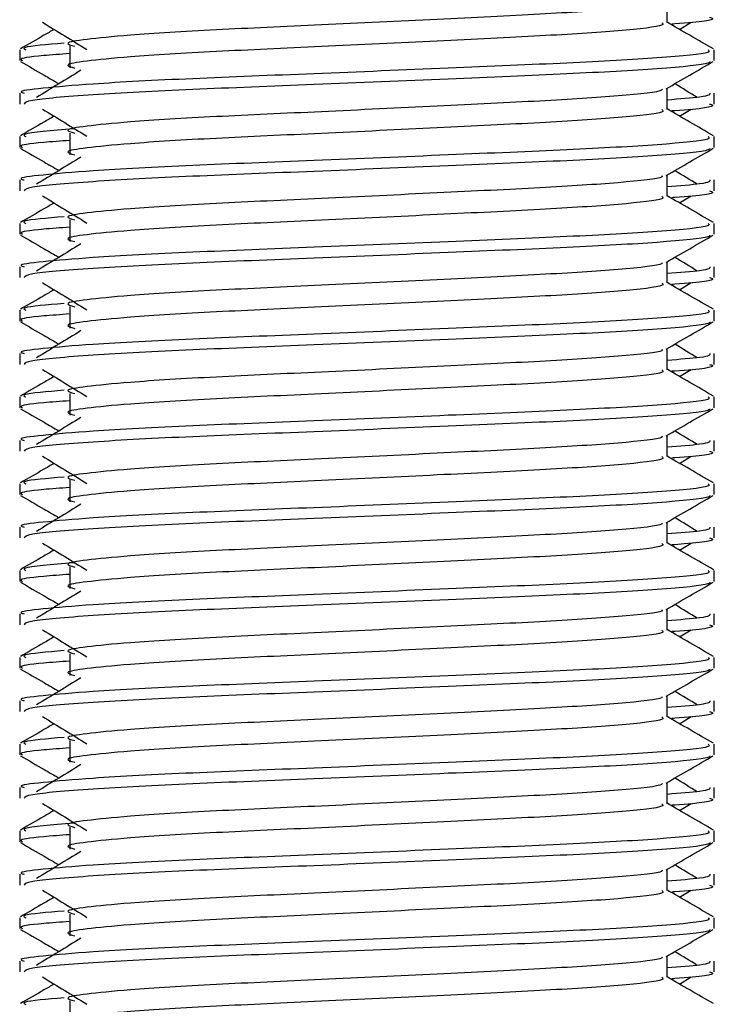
# Model space of a CAD drawing. Header units: millimetres. Extents: x 0 to 420, y 0 to 297.
# Tile 65 of 80: x 325.4 to 326.41, y 197.16 to 198.58. Entities that reach past the tile are written whole.
import ezdxf

# ---------------------------------------------------------------- set-up
doc = ezdxf.new("R2010")
doc.units = ezdxf.units.MM

msp = doc.modelspace()

# ---------------------------------------------------------------- linework, layer by layer
at = {"color": 7, "linetype": 'Continuous', "lineweight": 25}
for p, q in [((326.33843, 198.57995), (326.33843, 198.61058)), ((326.35656, 198.57011), (326.37337, 198.58041)), ((325.4736, 198.54574), (325.4736, 198.51432)), ((325.40125, 198.54054), (325.40125, 198.52487)), ((326.40644, 198.52487), (326.40644, 198.54054)), ((325.40125, 198.47773), (325.40125, 198.46207)), ((326.33843, 198.4543), (326.33843, 198.48493)), ((326.40644, 198.46207), (326.40644, 198.47773)), ((326.35656, 198.44446), (326.37337, 198.45476)), ((325.40125, 198.41489), (325.40125, 198.39922)), ((325.4736, 198.42009), (325.4736, 198.38867)), ((326.40644, 198.39922), (326.40644, 198.41489)), ((326.33843, 198.32865), (326.33843, 198.35928)), ((325.40125, 198.35208), (325.40125, 198.33642)), ((326.40644, 198.33642), (326.40644, 198.35208)), ((326.35656, 198.31881), (326.37337, 198.32911)), ((325.40125, 198.28924), (325.40125, 198.27358)), ((325.4736, 198.29444), (325.4736, 198.26303)), ((326.40644, 198.27358), (326.40644, 198.28924)), ((326.33843, 198.203), (326.33843, 198.23363)), ((325.40125, 198.22644), (325.40125, 198.21077)), ((326.40644, 198.21077), (326.40644, 198.22644)), ((326.35656, 198.19316), (326.37337, 198.20346)), ((325.40125, 198.16359), (325.40125, 198.14793)), ((325.4736, 198.16879), (325.4736, 198.13738)), ((326.40644, 198.14793), (326.40644, 198.16359)), ((326.33843, 198.07735), (326.33843, 198.10799)), ((325.40125, 198.10079), (325.40125, 198.08513)), ((326.40644, 198.08513), (326.40644, 198.10079)), ((326.35656, 198.06752), (326.37337, 198.07782)), ((325.40125, 198.03795), (325.40125, 198.02228)), ((325.4736, 198.04314), (325.4736, 198.01173)), ((326.40644, 198.02228), (326.40644, 198.03795)), ((325.40125, 197.97514), (325.40125, 197.95948)), ((326.33843, 197.9517), (326.33843, 197.98234)), ((326.40644, 197.95948), (326.40644, 197.97514)), ((326.35656, 197.94187), (326.37337, 197.95217)), ((325.4736, 197.91749), (325.4736, 197.88608)), ((325.40125, 197.9123), (325.40125, 197.89663)), ((326.40644, 197.89663), (326.40644, 197.9123)), ((325.40125, 197.84949), (325.40125, 197.83383)), ((326.33843, 197.82606), (326.33843, 197.85669)), ((326.40644, 197.83383), (326.40644, 197.84949)), ((326.35656, 197.81622), (326.37337, 197.82652)), ((325.4736, 197.79185), (325.4736, 197.76043)), ((325.40125, 197.78665), (325.40125, 197.77098)), ((326.40644, 197.77098), (326.40644, 197.78665)), ((326.33843, 197.70041), (326.33843, 197.73104)), ((325.40125, 197.72384), (325.40125, 197.70818)), ((326.40644, 197.70818), (326.40644, 197.72384)), ((326.35656, 197.69057), (326.37337, 197.70087)), ((325.40125, 197.661), (325.40125, 197.64533)), ((325.4736, 197.6662), (325.4736, 197.63478)), ((326.40644, 197.64533), (326.40644, 197.661)), ((326.33843, 197.57476), (326.33843, 197.60539)), ((325.40125, 197.59819), (325.40125, 197.58253)), ((326.40644, 197.58253), (326.40644, 197.59819)), ((326.35656, 197.56492), (326.37337, 197.57522)), ((325.40125, 197.53535), (325.40125, 197.51968)), ((325.4736, 197.54055), (325.4736, 197.50914)), ((326.40644, 197.51968), (326.40644, 197.53535)), ((326.33843, 197.44911), (326.33843, 197.47974)), ((325.40125, 197.47255), (325.40125, 197.45688)), ((326.40644, 197.45688), (326.40644, 197.47255)), ((326.35656, 197.43927), (326.37337, 197.44957)), ((325.40125, 197.4097), (325.40125, 197.39404)), ((325.4736, 197.4149), (325.4736, 197.38349)), ((326.40644, 197.39404), (326.40644, 197.4097)), ((325.40125, 197.3469), (325.40125, 197.33124)), ((326.33843, 197.32346), (326.33843, 197.3541)), ((326.40644, 197.33124), (326.40644, 197.3469)), ((326.35656, 197.31363), (326.37337, 197.32393)), ((325.4736, 197.28925), (325.4736, 197.25784)), ((325.40125, 197.28406), (325.40125, 197.26839)), ((326.40644, 197.26839), (326.40644, 197.28406)), ((325.40125, 197.22125), (325.40125, 197.20559)), ((326.33843, 197.19781), (326.33843, 197.22845)), ((326.40644, 197.20559), (326.40644, 197.22125)), ((326.35656, 197.18798), (326.37337, 197.19828)), ((325.4736, 197.1636), (325.4736, 197.13219))]:
    msp.add_line(p, q, dxfattribs=at)
for points, knots in [([(326.33072, 198.6097), (326.33124, 198.60899), (326.33355, 198.60583), (326.27438, 198.59936), (326.16078, 198.59205), (326.00631, 198.58473), (325.83859, 198.57644), (325.67975, 198.56949), (325.56236, 198.56235), (325.49472, 198.55553), (325.46313, 198.55052), (325.47544, 198.54713), (325.48093, 198.54562)], [0, 0, 0, 0, 0.0351066, 0.1561349, 0.2739528, 0.3916527, 0.5126988, 0.6290926, 0.7484115, 0.8401345, 0.9287498, 1, 1, 1, 1]), ([(326.39992, 198.58772), (326.40175, 198.58713), (326.41109, 198.58413), (326.38841, 198.5805), (326.3467, 198.5778), (326.34527, 198.57771)], [0, 0, 0, 0, 0.1902956, 0.9720933, 1, 1, 1, 1]), ([(325.43433, 198.58041), (325.44504, 198.57385), (325.46646, 198.56073), (325.48783, 198.54761), (325.49852, 198.54106)], [0, 0, 0, 0, 0.5000113, 1, 1, 1, 1]), ([(326.33091, 198.57985), (326.33229, 198.57863), (326.33642, 198.57498), (326.27525, 198.56796), (326.16055, 198.56063), (326.00638, 198.55332), (325.83857, 198.54502), (325.67976, 198.53807), (325.56236, 198.53094), (325.49472, 198.52412), (325.46314, 198.51911), (325.47544, 198.51572), (325.48092, 198.51421)], [0, 0, 0, 0, 0.059132, 0.1771634, 0.2920638, 0.4068492, 0.5248979, 0.6384095, 0.7547738, 0.8442256, 0.9306466, 1, 1, 1, 1]), ([(326.40549, 198.54179), (326.39413, 198.54837), (326.37177, 198.5613), (326.34942, 198.57424), (326.33843, 198.5806)], [0, 0, 0, 0, 0.5083681, 1, 1, 1, 1]), ([(325.45114, 198.57011), (325.44619, 198.56725), (325.42988, 198.5578), (325.41357, 198.54837), (325.4022, 198.54179)], [0, 0, 0, 0, 0.3033381, 1, 1, 1, 1]), ([(325.46541, 198.55023), (325.4408, 198.54812), (325.40172, 198.54477), (325.40773, 198.54168), (325.40995, 198.54054)], [0, 0, 0, 0, 0.6298517, 1, 1, 1, 1]), ([(326.39774, 198.54054), (326.3993, 198.53934), (326.40402, 198.5357), (326.33335, 198.5287), (326.20072, 198.52137), (326.02243, 198.51405), (325.82831, 198.50576), (325.64483, 198.49881), (325.50843, 198.49168), (325.43204, 198.48485), (325.39712, 198.48074), (325.40557, 198.4783), (325.40754, 198.47773)], [0, 0, 0, 0, 0.0610772, 0.18451233, 0.30467677, 0.42472105, 0.54817425, 0.66688778, 0.78858149, 0.88212869, 0.97250981, 1, 1, 1, 1]), ([(325.4736, 198.53503), (325.46023, 198.53405), (325.41917, 198.53104), (325.39957, 198.52786), (325.40433, 198.52543), (325.40543, 198.52487)], [0, 0, 0, 0, 0.2705432, 0.831179, 1, 1, 1, 1]), ([(325.40245, 198.52361), (325.41381, 198.51703), (325.43235, 198.50631), (325.45088, 198.49558), (325.45805, 198.49142)], [0, 0, 0, 0, 0.6131696, 1, 1, 1, 1]), ([(326.40043, 198.52352), (326.40005, 198.52274), (326.39844, 198.5195), (326.33351, 198.51299), (326.20069, 198.50566), (326.0224, 198.49835), (325.8285, 198.49005), (325.64415, 198.48311), (325.49908, 198.47533), (325.41165, 198.46792), (325.40891, 198.46379), (325.40777, 198.46207)], [0, 0, 0, 0, 0.03991172, 0.16615754, 0.28905819, 0.41183595, 0.53810024, 0.65951695, 0.7839817, 0.90969264, 1, 1, 1, 1]), ([(326.33707, 198.48414), (326.34843, 198.49072), (326.37115, 198.50388), (326.39388, 198.51703), (326.40525, 198.52361)], [0, 0, 0, 0, 0.4999356, 1, 1, 1, 1]), ([(325.48983, 198.5109), (325.47912, 198.50434), (325.45771, 198.49122), (325.43633, 198.47811), (325.42565, 198.47155)], [0, 0, 0, 0, 0.49999, 1, 1, 1, 1]), ([(326.38205, 198.47155), (326.37136, 198.47811), (326.36057, 198.48473), (326.34976, 198.49136), (326.34965, 198.49142)], [0, 0, 0, 0, 0.9898318, 1, 1, 1, 1]), ([(326.33072, 198.48405), (326.33124, 198.48334), (326.33355, 198.48018), (326.27438, 198.47371), (326.16078, 198.4664), (326.00631, 198.45908), (325.83859, 198.45079), (325.67975, 198.44384), (325.56236, 198.43671), (325.49472, 198.42989), (325.46313, 198.42487), (325.47544, 198.42148), (325.48093, 198.41997)], [0, 0, 0, 0, 0.0351066, 0.1561349, 0.2739528, 0.3916527, 0.5126988, 0.6290926, 0.7484115, 0.8401345, 0.9287498, 1, 1, 1, 1]), ([(326.40016, 198.47773), (326.40044, 198.47586), (326.40092, 198.47268), (326.35658, 198.46923), (326.33843, 198.46782)], [0, 0, 0, 0, 0.5906829, 1, 1, 1, 1]), ([(326.39992, 198.46207), (326.40175, 198.46148), (326.41109, 198.45848), (326.38841, 198.45485), (326.3467, 198.45215), (326.34527, 198.45206)], [0, 0, 0, 0, 0.1902956, 0.9720933, 1, 1, 1, 1]), ([(325.45114, 198.44446), (325.44619, 198.4416), (325.42988, 198.43216), (325.41357, 198.42272), (325.4022, 198.41614)], [0, 0, 0, 0, 0.3033381, 1, 1, 1, 1]), ([(325.43433, 198.45476), (325.44504, 198.4482), (325.46646, 198.43508), (325.48783, 198.42197), (325.49852, 198.41541)], [0, 0, 0, 0, 0.5000113, 1, 1, 1, 1]), ([(326.33091, 198.4542), (326.33229, 198.45298), (326.33642, 198.44933), (326.27525, 198.44231), (326.16055, 198.43498), (326.00638, 198.42767), (325.83857, 198.41938), (325.67976, 198.41243), (325.56236, 198.40529), (325.49472, 198.39847), (325.46314, 198.39346), (325.47544, 198.39007), (325.48092, 198.38857)], [0, 0, 0, 0, 0.05913196, 0.17716337, 0.29206379, 0.4068492, 0.5248979, 0.63840949, 0.75477382, 0.84422556, 0.93064656, 1, 1, 1, 1]), ([(326.40549, 198.41614), (326.39413, 198.42272), (326.37177, 198.43565), (326.34942, 198.44859), (326.33843, 198.45495)], [0, 0, 0, 0, 0.5083681, 1, 1, 1, 1]), ([(326.39774, 198.41489), (326.3993, 198.41369), (326.40402, 198.41005), (326.33335, 198.40305), (326.20072, 198.39572), (326.02243, 198.38841), (325.82831, 198.38011), (325.64483, 198.37316), (325.50843, 198.36603), (325.43204, 198.3592), (325.39712, 198.35509), (325.40557, 198.35265), (325.40754, 198.35208)], [0, 0, 0, 0, 0.0610772, 0.1845123, 0.3046768, 0.4247211, 0.5481742, 0.6668878, 0.7885815, 0.8821287, 0.9725098, 1, 1, 1, 1]), ([(325.47901, 198.4261), (325.44784, 198.42347), (325.40193, 198.4196), (325.408, 198.41604), (325.40995, 198.41489)], [0, 0, 0, 0, 0.6789949, 1, 1, 1, 1]), ([(325.4736, 198.40938), (325.46023, 198.4084), (325.41917, 198.40539), (325.39957, 198.40221), (325.40433, 198.39978), (325.40543, 198.39922)], [0, 0, 0, 0, 0.2705432, 0.831179, 1, 1, 1, 1]), ([(325.40245, 198.39796), (325.41381, 198.39138), (325.43235, 198.38066), (325.45088, 198.36993), (325.45805, 198.36578)], [0, 0, 0, 0, 0.6131696, 1, 1, 1, 1]), ([(326.40043, 198.39787), (326.40005, 198.39709), (326.39844, 198.39385), (326.33351, 198.38734), (326.20069, 198.38001), (326.0224, 198.3727), (325.8285, 198.3644), (325.64415, 198.35746), (325.49908, 198.34968), (325.41165, 198.34227), (325.40891, 198.33815), (325.40777, 198.33642)], [0, 0, 0, 0, 0.0399117, 0.1661575, 0.2890582, 0.4118359, 0.5381002, 0.6595169, 0.7839817, 0.9096926, 1, 1, 1, 1]), ([(326.33707, 198.3585), (326.34843, 198.36507), (326.37115, 198.37823), (326.39388, 198.39138), (326.40525, 198.39796)], [0, 0, 0, 0, 0.4999356, 1, 1, 1, 1]), ([(325.48983, 198.38525), (325.47912, 198.37869), (325.45771, 198.36557), (325.43633, 198.35246), (325.42565, 198.3459)], [0, 0, 0, 0, 0.49999, 1, 1, 1, 1]), ([(326.33072, 198.3584), (326.33124, 198.35769), (326.33355, 198.35453), (326.27438, 198.34807), (326.16078, 198.34075), (326.00631, 198.33343), (325.83859, 198.32514), (325.67975, 198.31819), (325.56236, 198.31106), (325.49472, 198.30424), (325.46313, 198.29922), (325.47544, 198.29583), (325.48093, 198.29432)], [0, 0, 0, 0, 0.0351066, 0.1561349, 0.2739528, 0.3916527, 0.5126988, 0.6290926, 0.7484115, 0.8401345, 0.9287498, 1, 1, 1, 1]), ([(326.38205, 198.3459), (326.37136, 198.35246), (326.36057, 198.35908), (326.34976, 198.36571), (326.34965, 198.36578)], [0, 0, 0, 0, 0.9898318, 1, 1, 1, 1]), ([(326.40016, 198.35208), (326.40044, 198.35021), (326.40092, 198.34704), (326.35658, 198.34358), (326.33843, 198.34217)], [0, 0, 0, 0, 0.5906829, 1, 1, 1, 1]), ([(325.43433, 198.32911), (325.44504, 198.32255), (325.46646, 198.30944), (325.48783, 198.29632), (325.49852, 198.28976)], [0, 0, 0, 0, 0.5000113, 1, 1, 1, 1]), ([(326.40549, 198.2905), (326.39413, 198.29707), (326.37177, 198.31), (326.34942, 198.32294), (326.33843, 198.3293)], [0, 0, 0, 0, 0.5083681, 1, 1, 1, 1]), ([(326.39992, 198.33642), (326.40175, 198.33583), (326.41109, 198.33283), (326.38841, 198.3292), (326.3467, 198.32651), (326.34527, 198.32641)], [0, 0, 0, 0, 0.1902956, 0.9720933, 1, 1, 1, 1]), ([(325.45114, 198.31881), (325.44619, 198.31595), (325.42988, 198.30651), (325.41357, 198.29707), (325.4022, 198.2905)], [0, 0, 0, 0, 0.30333814, 1, 1, 1, 1]), ([(326.33091, 198.32855), (326.33229, 198.32734), (326.33642, 198.32368), (326.27525, 198.31667), (326.16055, 198.30933), (326.00638, 198.30202), (325.83857, 198.29373), (325.67976, 198.28678), (325.56236, 198.27964), (325.49472, 198.27283), (325.46314, 198.26781), (325.47544, 198.26442), (325.48092, 198.26292)], [0, 0, 0, 0, 0.05913196, 0.17716337, 0.29206379, 0.4068492, 0.5248979, 0.63840949, 0.75477382, 0.84422556, 0.93064656, 1, 1, 1, 1]), ([(326.39774, 198.28924), (326.3993, 198.28804), (326.40402, 198.2844), (326.33335, 198.2774), (326.20072, 198.27007), (326.02243, 198.26276), (325.82831, 198.25446), (325.64483, 198.24751), (325.50843, 198.24038), (325.43204, 198.23355), (325.39712, 198.22944), (325.40557, 198.227), (325.40754, 198.22644)], [0, 0, 0, 0, 0.0610772, 0.1845123, 0.3046768, 0.4247211, 0.5481742, 0.6668878, 0.7885815, 0.8821287, 0.9725098, 1, 1, 1, 1]), ([(325.46541, 198.29894), (325.4408, 198.29683), (325.40172, 198.29348), (325.40773, 198.29039), (325.40995, 198.28924)], [0, 0, 0, 0, 0.62985174, 1, 1, 1, 1]), ([(325.40245, 198.27231), (325.41381, 198.26573), (325.43235, 198.25501), (325.45088, 198.24428), (325.45805, 198.24013)], [0, 0, 0, 0, 0.6131696, 1, 1, 1, 1]), ([(325.4736, 198.28373), (325.46023, 198.28275), (325.41917, 198.27975), (325.39957, 198.27656), (325.40433, 198.27414), (325.40543, 198.27358)], [0, 0, 0, 0, 0.2705432, 0.831179, 1, 1, 1, 1]), ([(326.40043, 198.27223), (326.40005, 198.27145), (326.39844, 198.2682), (326.33351, 198.26169), (326.20069, 198.25436), (326.0224, 198.24705), (325.8285, 198.23876), (325.64415, 198.23181), (325.49908, 198.22403), (325.41165, 198.21662), (325.40891, 198.2125), (325.40777, 198.21077)], [0, 0, 0, 0, 0.0399117, 0.1661575, 0.2890582, 0.4118359, 0.5381002, 0.6595169, 0.7839817, 0.9096926, 1, 1, 1, 1]), ([(326.33707, 198.23285), (326.34843, 198.23943), (326.37115, 198.25258), (326.39388, 198.26573), (326.40525, 198.27231)], [0, 0, 0, 0, 0.4999356, 1, 1, 1, 1]), ([(325.48983, 198.2596), (325.47912, 198.25304), (325.45771, 198.23993), (325.43633, 198.22681), (325.42565, 198.22025)], [0, 0, 0, 0, 0.49999, 1, 1, 1, 1]), ([(326.33072, 198.23275), (326.33124, 198.23204), (326.33355, 198.22888), (326.27438, 198.22242), (326.16078, 198.2151), (326.00631, 198.20779), (325.83859, 198.19949), (325.67975, 198.19254), (325.56236, 198.18541), (325.49472, 198.17859), (325.46313, 198.17357), (325.47544, 198.17018), (325.48093, 198.16867)], [0, 0, 0, 0, 0.0351066, 0.1561349, 0.2739528, 0.3916527, 0.5126988, 0.6290926, 0.7484115, 0.8401345, 0.9287498, 1, 1, 1, 1]), ([(326.38205, 198.22025), (326.37136, 198.22681), (326.36057, 198.23344), (326.34976, 198.24006), (326.34965, 198.24013)], [0, 0, 0, 0, 0.9898318, 1, 1, 1, 1]), ([(326.40016, 198.22644), (326.40044, 198.22456), (326.40092, 198.22139), (326.35658, 198.21793), (326.33843, 198.21652)], [0, 0, 0, 0, 0.5906829, 1, 1, 1, 1]), ([(325.43433, 198.20346), (325.44504, 198.1969), (325.46646, 198.18379), (325.48783, 198.17067), (325.49852, 198.16411)], [0, 0, 0, 0, 0.5000113, 1, 1, 1, 1]), ([(326.33091, 198.20291), (326.33229, 198.20169), (326.33642, 198.19804), (326.27525, 198.19102), (326.16055, 198.18369), (326.00638, 198.17637), (325.83857, 198.16808), (325.67976, 198.16113), (325.56236, 198.154), (325.49472, 198.14718), (325.46314, 198.14216), (325.47544, 198.13878), (325.48092, 198.13727)], [0, 0, 0, 0, 0.05913196, 0.17716337, 0.29206379, 0.4068492, 0.5248979, 0.63840949, 0.75477382, 0.84422556, 0.93064656, 1, 1, 1, 1]), ([(326.40549, 198.16485), (326.39413, 198.17142), (326.37177, 198.18436), (326.34942, 198.19729), (326.33843, 198.20365)], [0, 0, 0, 0, 0.5083681, 1, 1, 1, 1]), ([(326.39992, 198.21077), (326.40175, 198.21019), (326.41109, 198.20718), (326.38841, 198.20355), (326.3467, 198.20086), (326.34527, 198.20077)], [0, 0, 0, 0, 0.1902956, 0.9720933, 1, 1, 1, 1]), ([(325.45114, 198.19316), (325.44619, 198.1903), (325.42988, 198.18086), (325.41357, 198.17142), (325.4022, 198.16485)], [0, 0, 0, 0, 0.3033381, 1, 1, 1, 1]), ([(325.46541, 198.17329), (325.4408, 198.17118), (325.40172, 198.16783), (325.40773, 198.16474), (325.40995, 198.16359)], [0, 0, 0, 0, 0.62985174, 1, 1, 1, 1]), ([(326.39774, 198.16359), (326.3993, 198.16239), (326.40402, 198.15875), (326.33335, 198.15175), (326.20072, 198.14442), (326.02243, 198.13711), (325.82831, 198.12881), (325.64483, 198.12186), (325.50843, 198.11473), (325.43204, 198.1079), (325.39712, 198.1038), (325.40557, 198.10136), (325.40754, 198.10079)], [0, 0, 0, 0, 0.0610772, 0.1845123, 0.3046768, 0.4247211, 0.5481742, 0.6668878, 0.7885815, 0.8821287, 0.9725098, 1, 1, 1, 1]), ([(325.4736, 198.15808), (325.46023, 198.1571), (325.41917, 198.1541), (325.39957, 198.15091), (325.40433, 198.14849), (325.40543, 198.14793)], [0, 0, 0, 0, 0.2705432, 0.831179, 1, 1, 1, 1]), ([(325.40245, 198.14666), (325.41381, 198.14009), (325.43235, 198.12936), (325.45088, 198.11863), (325.45805, 198.11448)], [0, 0, 0, 0, 0.6131696, 1, 1, 1, 1]), ([(326.40043, 198.14658), (326.40005, 198.1458), (326.39844, 198.14255), (326.33351, 198.13604), (326.20069, 198.12872), (326.0224, 198.1214), (325.8285, 198.11311), (325.64415, 198.10616), (325.49908, 198.09838), (325.41165, 198.09097), (325.40891, 198.08685), (325.40777, 198.08513)], [0, 0, 0, 0, 0.0399117, 0.1661575, 0.2890582, 0.4118359, 0.5381002, 0.6595169, 0.7839817, 0.9096926, 1, 1, 1, 1]), ([(326.33707, 198.1072), (326.34843, 198.11378), (326.37115, 198.12693), (326.39388, 198.14009), (326.40525, 198.14666)], [0, 0, 0, 0, 0.4999356, 1, 1, 1, 1]), ([(325.48983, 198.13395), (325.47912, 198.12739), (325.45771, 198.11428), (325.43633, 198.10116), (325.42565, 198.0946)], [0, 0, 0, 0, 0.49999, 1, 1, 1, 1]), ([(326.33072, 198.1071), (326.33124, 198.10639), (326.33355, 198.10324), (326.27438, 198.09677), (326.16078, 198.08945), (326.00631, 198.08214), (325.83859, 198.07384), (325.67975, 198.06689), (325.56236, 198.05976), (325.49472, 198.05294), (325.46313, 198.04792), (325.47544, 198.04453), (325.48093, 198.04302)], [0, 0, 0, 0, 0.0351066, 0.1561349, 0.2739528, 0.3916527, 0.5126988, 0.6290926, 0.7484115, 0.8401345, 0.9287498, 1, 1, 1, 1]), ([(326.38205, 198.0946), (326.37136, 198.10116), (326.36057, 198.10779), (326.34976, 198.11441), (326.34965, 198.11448)], [0, 0, 0, 0, 0.9898318, 1, 1, 1, 1]), ([(326.40016, 198.10079), (326.40044, 198.09891), (326.40092, 198.09574), (326.35658, 198.09229), (326.33843, 198.09087)], [0, 0, 0, 0, 0.5906829, 1, 1, 1, 1]), ([(325.43433, 198.07782), (325.44504, 198.07126), (325.46646, 198.05814), (325.48783, 198.04502), (325.49852, 198.03846)], [0, 0, 0, 0, 0.5000113, 1, 1, 1, 1]), ([(326.33091, 198.07726), (326.33229, 198.07604), (326.33642, 198.07239), (326.27525, 198.06537), (326.16055, 198.05804), (326.00638, 198.05073), (325.83857, 198.04243), (325.67976, 198.03548), (325.56236, 198.02835), (325.49472, 198.02153), (325.46314, 198.01651), (325.47544, 198.01313), (325.48092, 198.01162)], [0, 0, 0, 0, 0.05913196, 0.17716337, 0.29206379, 0.4068492, 0.5248979, 0.63840949, 0.75477382, 0.84422556, 0.93064656, 1, 1, 1, 1]), ([(326.40549, 198.0392), (326.39413, 198.04577), (326.37177, 198.05871), (326.34942, 198.07164), (326.33843, 198.07801)], [0, 0, 0, 0, 0.5083681, 1, 1, 1, 1]), ([(326.39992, 198.08513), (326.40175, 198.08454), (326.41109, 198.08153), (326.38841, 198.0779), (326.3467, 198.07521), (326.34527, 198.07512)], [0, 0, 0, 0, 0.1902956, 0.9720933, 1, 1, 1, 1]), ([(325.45114, 198.06752), (325.44619, 198.06465), (325.42988, 198.05521), (325.41357, 198.04577), (325.4022, 198.0392)], [0, 0, 0, 0, 0.30333814, 1, 1, 1, 1]), ([(325.46541, 198.04764), (325.4408, 198.04553), (325.40172, 198.04218), (325.40773, 198.03909), (325.40995, 198.03795)], [0, 0, 0, 0, 0.62985174, 1, 1, 1, 1]), ([(326.39774, 198.03795), (326.3993, 198.03674), (326.40402, 198.03311), (326.33335, 198.0261), (326.20072, 198.01877), (326.02243, 198.01146), (325.82831, 198.00317), (325.64483, 197.99622), (325.50843, 197.98909), (325.43204, 197.98226), (325.39712, 197.97815), (325.40557, 197.97571), (325.40754, 197.97514)], [0, 0, 0, 0, 0.0610772, 0.1845123, 0.3046768, 0.4247211, 0.5481742, 0.6668878, 0.7885815, 0.8821287, 0.9725098, 1, 1, 1, 1]), ([(325.4736, 198.03243), (325.46023, 198.03145), (325.41917, 198.02845), (325.39957, 198.02526), (325.40433, 198.02284), (325.40543, 198.02228)], [0, 0, 0, 0, 0.2705432, 0.831179, 1, 1, 1, 1]), ([(325.40245, 198.02101), (325.41381, 198.01444), (325.43235, 198.00371), (325.45088, 197.99298), (325.45805, 197.98883)], [0, 0, 0, 0, 0.6131696, 1, 1, 1, 1]), ([(326.40043, 198.02093), (326.40005, 198.02015), (326.39844, 198.01691), (326.33351, 198.01039), (326.20069, 198.00307), (326.0224, 197.99575), (325.8285, 197.98746), (325.64415, 197.98051), (325.49908, 197.97274), (325.41165, 197.96532), (325.40891, 197.9612), (325.40777, 197.95948)], [0, 0, 0, 0, 0.0399117, 0.1661575, 0.2890582, 0.4118359, 0.5381002, 0.6595169, 0.7839817, 0.9096926, 1, 1, 1, 1]), ([(326.33707, 197.98155), (326.34843, 197.98813), (326.37115, 198.00129), (326.39388, 198.01444), (326.40525, 198.02101)], [0, 0, 0, 0, 0.4999356, 1, 1, 1, 1]), ([(325.48983, 198.0083), (325.47912, 198.00174), (325.45771, 197.98863), (325.43633, 197.97551), (325.42565, 197.96896)], [0, 0, 0, 0, 0.49999, 1, 1, 1, 1]), ([(326.38205, 197.96896), (326.37136, 197.97551), (326.36057, 197.98214), (326.34976, 197.98876), (326.34965, 197.98883)], [0, 0, 0, 0, 0.9898318, 1, 1, 1, 1]), ([(326.33072, 197.98145), (326.33124, 197.98074), (326.33355, 197.97759), (326.27438, 197.97112), (326.16078, 197.9638), (326.00631, 197.95649), (325.83859, 197.9482), (325.67975, 197.94125), (325.56236, 197.93411), (325.49472, 197.92729), (325.46313, 197.92227), (325.47544, 197.91889), (325.48093, 197.91738)], [0, 0, 0, 0, 0.0351066, 0.1561349, 0.2739528, 0.3916527, 0.5126988, 0.6290926, 0.7484115, 0.8401345, 0.9287498, 1, 1, 1, 1]), ([(326.40016, 197.97514), (326.40044, 197.97326), (326.40092, 197.97009), (326.35658, 197.96664), (326.33843, 197.96522)], [0, 0, 0, 0, 0.5906829, 1, 1, 1, 1]), ([(326.39992, 197.95948), (326.40175, 197.95889), (326.41109, 197.95588), (326.38841, 197.95226), (326.3467, 197.94956), (326.34527, 197.94947)], [0, 0, 0, 0, 0.1902956, 0.9720933, 1, 1, 1, 1]), ([(325.43433, 197.95217), (325.44504, 197.94561), (325.46646, 197.93249), (325.48783, 197.91937), (325.49852, 197.91281)], [0, 0, 0, 0, 0.5000113, 1, 1, 1, 1]), ([(326.33091, 197.95161), (326.33229, 197.95039), (326.33642, 197.94674), (326.27525, 197.93972), (326.16055, 197.93239), (326.00638, 197.92508), (325.83857, 197.91678), (325.67976, 197.90983), (325.56236, 197.9027), (325.49472, 197.89588), (325.46314, 197.89086), (325.47544, 197.88748), (325.48092, 197.88597)], [0, 0, 0, 0, 0.059132, 0.1771634, 0.2920638, 0.4068492, 0.5248979, 0.6384095, 0.7547738, 0.8442256, 0.9306466, 1, 1, 1, 1]), ([(326.40549, 197.91355), (326.39413, 197.92013), (326.37177, 197.93306), (326.34942, 197.946), (326.33843, 197.95236)], [0, 0, 0, 0, 0.5083681, 1, 1, 1, 1]), ([(325.45114, 197.94187), (325.44619, 197.939), (325.42988, 197.92956), (325.41357, 197.92013), (325.4022, 197.91355)], [0, 0, 0, 0, 0.3033381, 1, 1, 1, 1]), ([(325.46541, 197.92199), (325.4408, 197.91988), (325.40172, 197.91653), (325.40773, 197.91344), (325.40995, 197.9123)], [0, 0, 0, 0, 0.62985174, 1, 1, 1, 1]), ([(326.39774, 197.9123), (326.3993, 197.91109), (326.40402, 197.90746), (326.33335, 197.90046), (326.20072, 197.89312), (326.02243, 197.88581), (325.82831, 197.87752), (325.64483, 197.87057), (325.50843, 197.86344), (325.43204, 197.85661), (325.39712, 197.8525), (325.40557, 197.85006), (325.40754, 197.84949)], [0, 0, 0, 0, 0.0610772, 0.1845123, 0.3046768, 0.4247211, 0.5481742, 0.6668878, 0.7885815, 0.8821287, 0.9725098, 1, 1, 1, 1]), ([(325.4736, 197.90678), (325.46023, 197.90581), (325.41917, 197.9028), (325.39957, 197.89961), (325.40433, 197.89719), (325.40543, 197.89663)], [0, 0, 0, 0, 0.2705432, 0.831179, 1, 1, 1, 1]), ([(325.40245, 197.89537), (325.41381, 197.88879), (325.43235, 197.87806), (325.45088, 197.86733), (325.45805, 197.86318)], [0, 0, 0, 0, 0.6131696, 1, 1, 1, 1]), ([(326.40043, 197.89528), (326.40005, 197.8945), (326.39844, 197.89126), (326.33351, 197.88474), (326.20069, 197.87742), (326.0224, 197.87011), (325.8285, 197.86181), (325.64415, 197.85487), (325.49908, 197.84709), (325.41165, 197.83967), (325.40891, 197.83555), (325.40777, 197.83383)], [0, 0, 0, 0, 0.0399117, 0.1661575, 0.2890582, 0.4118359, 0.5381002, 0.6595169, 0.7839817, 0.9096926, 1, 1, 1, 1]), ([(326.33707, 197.8559), (326.34843, 197.86248), (326.37115, 197.87564), (326.39388, 197.88879), (326.40525, 197.89537)], [0, 0, 0, 0, 0.4999356, 1, 1, 1, 1]), ([(325.48983, 197.88265), (325.47912, 197.8761), (325.45771, 197.86298), (325.43633, 197.84987), (325.42565, 197.84331)], [0, 0, 0, 0, 0.49999, 1, 1, 1, 1]), ([(326.38205, 197.84331), (326.37136, 197.84987), (326.36057, 197.85649), (326.34976, 197.86312), (326.34965, 197.86318)], [0, 0, 0, 0, 0.98983176, 1, 1, 1, 1]), ([(326.33072, 197.8558), (326.33124, 197.8551), (326.33355, 197.85194), (326.27438, 197.84547), (326.16078, 197.83816), (326.00631, 197.83084), (325.83859, 197.82255), (325.67975, 197.8156), (325.56236, 197.80846), (325.49472, 197.80164), (325.46313, 197.79663), (325.47544, 197.79324), (325.48093, 197.79173)], [0, 0, 0, 0, 0.0351066, 0.1561349, 0.2739528, 0.3916527, 0.5126988, 0.6290926, 0.7484115, 0.8401345, 0.9287498, 1, 1, 1, 1]), ([(326.40016, 197.84949), (326.40044, 197.84762), (326.40092, 197.84444), (326.35658, 197.84099), (326.33843, 197.83958)], [0, 0, 0, 0, 0.5906829, 1, 1, 1, 1]), ([(326.39992, 197.83383), (326.40175, 197.83324), (326.41109, 197.83024), (326.38841, 197.82661), (326.3467, 197.82391), (326.34527, 197.82382)], [0, 0, 0, 0, 0.1902956, 0.9720933, 1, 1, 1, 1]), ([(325.45114, 197.81622), (325.44619, 197.81336), (325.42988, 197.80391), (325.41357, 197.79448), (325.4022, 197.7879)], [0, 0, 0, 0, 0.3033381, 1, 1, 1, 1]), ([(325.43433, 197.82652), (325.44504, 197.81996), (325.46646, 197.80684), (325.48783, 197.79372), (325.49852, 197.78717)], [0, 0, 0, 0, 0.5000113, 1, 1, 1, 1]), ([(326.33091, 197.82596), (326.33229, 197.82474), (326.33642, 197.82109), (326.27525, 197.81407), (326.16055, 197.80674), (326.00638, 197.79943), (325.83857, 197.79113), (325.67976, 197.78418), (325.56236, 197.77705), (325.49472, 197.77023), (325.46314, 197.76522), (325.47544, 197.76183), (325.48092, 197.76032)], [0, 0, 0, 0, 0.059132, 0.1771634, 0.2920638, 0.4068492, 0.5248979, 0.6384095, 0.7547738, 0.8442256, 0.9306466, 1, 1, 1, 1]), ([(326.40549, 197.7879), (326.39413, 197.79448), (326.37177, 197.80741), (326.34942, 197.82035), (326.33843, 197.82671)], [0, 0, 0, 0, 0.5083681, 1, 1, 1, 1]), ([(325.47901, 197.79786), (325.44784, 197.79523), (325.40193, 197.79136), (325.408, 197.78779), (325.40995, 197.78665)], [0, 0, 0, 0, 0.6789949, 1, 1, 1, 1]), ([(326.39774, 197.78665), (326.3993, 197.78545), (326.40402, 197.78181), (326.33335, 197.77481), (326.20072, 197.76748), (326.02243, 197.76016), (325.82831, 197.75187), (325.64483, 197.74492), (325.50843, 197.73779), (325.43204, 197.73096), (325.39712, 197.72685), (325.40557, 197.72441), (325.40754, 197.72384)], [0, 0, 0, 0, 0.0610772, 0.1845123, 0.3046768, 0.4247211, 0.5481742, 0.6668878, 0.7885815, 0.8821287, 0.9725098, 1, 1, 1, 1]), ([(325.4736, 197.78114), (325.46023, 197.78016), (325.41917, 197.77715), (325.39957, 197.77397), (325.40433, 197.77154), (325.40543, 197.77098)], [0, 0, 0, 0, 0.2705432, 0.831179, 1, 1, 1, 1]), ([(325.40245, 197.76972), (325.41381, 197.76314), (325.43235, 197.75242), (325.45088, 197.74169), (325.45805, 197.73753)], [0, 0, 0, 0, 0.6131696, 1, 1, 1, 1]), ([(326.40043, 197.76963), (326.40005, 197.76885), (326.39844, 197.76561), (326.33351, 197.7591), (326.20069, 197.75177), (326.0224, 197.74446), (325.8285, 197.73616), (325.64415, 197.72922), (325.49908, 197.72144), (325.41165, 197.71403), (325.40891, 197.7099), (325.40777, 197.70818)], [0, 0, 0, 0, 0.0399117, 0.1661575, 0.2890582, 0.4118359, 0.5381002, 0.6595169, 0.7839817, 0.9096926, 1, 1, 1, 1]), ([(326.33707, 197.73025), (326.34843, 197.73683), (326.37115, 197.74999), (326.39388, 197.76314), (326.40525, 197.76972)], [0, 0, 0, 0, 0.4999356, 1, 1, 1, 1]), ([(325.48983, 197.75701), (325.47912, 197.75045), (325.45771, 197.73733), (325.43633, 197.72422), (325.42565, 197.71766)], [0, 0, 0, 0, 0.49999, 1, 1, 1, 1]), ([(326.38205, 197.71766), (326.37136, 197.72422), (326.36057, 197.73084), (326.34976, 197.73747), (326.34965, 197.73753)], [0, 0, 0, 0, 0.9898318, 1, 1, 1, 1]), ([(326.33072, 197.73016), (326.33124, 197.72945), (326.33355, 197.72629), (326.27438, 197.71982), (326.16078, 197.71251), (326.00631, 197.70519), (325.83859, 197.6969), (325.67975, 197.68995), (325.56236, 197.68282), (325.49472, 197.676), (325.46313, 197.67098), (325.47544, 197.66759), (325.48093, 197.66608)], [0, 0, 0, 0, 0.0351066, 0.1561349, 0.2739528, 0.3916527, 0.5126988, 0.6290926, 0.7484115, 0.8401345, 0.9287498, 1, 1, 1, 1]), ([(326.40016, 197.72384), (326.40044, 197.72197), (326.40092, 197.71879), (326.35658, 197.71534), (326.33843, 197.71393)], [0, 0, 0, 0, 0.5906829, 1, 1, 1, 1]), ([(326.39992, 197.70818), (326.40175, 197.70759), (326.41109, 197.70459), (326.38841, 197.70096), (326.3467, 197.69826), (326.34527, 197.69817)], [0, 0, 0, 0, 0.1902956, 0.9720933, 1, 1, 1, 1]), ([(325.45114, 197.69057), (325.44619, 197.68771), (325.42988, 197.67827), (325.41357, 197.66883), (325.4022, 197.66225)], [0, 0, 0, 0, 0.30333814, 1, 1, 1, 1]), ([(325.43433, 197.70087), (325.44504, 197.69431), (325.46646, 197.68119), (325.48783, 197.66808), (325.49852, 197.66152)], [0, 0, 0, 0, 0.50001135, 1, 1, 1, 1]), ([(326.33091, 197.70031), (326.33229, 197.69909), (326.33642, 197.69544), (326.27525, 197.68842), (326.16055, 197.68109), (326.00638, 197.67378), (325.83857, 197.66549), (325.67976, 197.65854), (325.56236, 197.6514), (325.49472, 197.64458), (325.46314, 197.63957), (325.47544, 197.63618), (325.48092, 197.63468)], [0, 0, 0, 0, 0.059132, 0.1771634, 0.2920638, 0.4068492, 0.5248979, 0.6384095, 0.7547738, 0.8442256, 0.9306466, 1, 1, 1, 1]), ([(326.40549, 197.66225), (326.39413, 197.66883), (326.37177, 197.68176), (326.34942, 197.6947), (326.33843, 197.70106)], [0, 0, 0, 0, 0.5083681, 1, 1, 1, 1]), ([(326.39774, 197.661), (326.3993, 197.6598), (326.40402, 197.65616), (326.33335, 197.64916), (326.20072, 197.64183), (326.02243, 197.63452), (325.82831, 197.62622), (325.64483, 197.61927), (325.50843, 197.61214), (325.43204, 197.60531), (325.39712, 197.6012), (325.40557, 197.59876), (325.40754, 197.59819)], [0, 0, 0, 0, 0.0610772, 0.1845123, 0.3046768, 0.4247211, 0.5481742, 0.6668878, 0.7885815, 0.8821287, 0.9725098, 1, 1, 1, 1]), ([(325.46541, 197.6707), (325.4408, 197.66858), (325.40172, 197.66523), (325.40773, 197.66214), (325.40995, 197.661)], [0, 0, 0, 0, 0.6298517, 1, 1, 1, 1]), ([(325.4736, 197.65549), (325.46023, 197.65451), (325.41917, 197.6515), (325.39957, 197.64832), (325.40433, 197.64589), (325.40543, 197.64533)], [0, 0, 0, 0, 0.2705432, 0.831179, 1, 1, 1, 1]), ([(325.40245, 197.64407), (325.41381, 197.63749), (325.43235, 197.62677), (325.45088, 197.61604), (325.45805, 197.61189)], [0, 0, 0, 0, 0.6131696, 1, 1, 1, 1]), ([(326.40043, 197.64398), (326.40005, 197.6432), (326.39844, 197.63996), (326.33351, 197.63345), (326.20069, 197.62612), (326.0224, 197.61881), (325.8285, 197.61051), (325.64415, 197.60357), (325.49908, 197.59579), (325.41165, 197.58838), (325.40891, 197.58426), (325.40777, 197.58253)], [0, 0, 0, 0, 0.0399117, 0.1661575, 0.2890582, 0.4118359, 0.5381002, 0.6595169, 0.7839817, 0.9096926, 1, 1, 1, 1]), ([(325.48983, 197.63136), (325.47912, 197.6248), (325.45771, 197.61168), (325.43633, 197.59857), (325.42565, 197.59201)], [0, 0, 0, 0, 0.49999, 1, 1, 1, 1]), ([(326.33707, 197.60461), (326.34843, 197.61118), (326.37115, 197.62434), (326.39388, 197.63749), (326.40525, 197.64407)], [0, 0, 0, 0, 0.4999356, 1, 1, 1, 1]), ([(326.33072, 197.60451), (326.33124, 197.6038), (326.33355, 197.60064), (326.27438, 197.59418), (326.16078, 197.58686), (326.00631, 197.57954), (325.83859, 197.57125), (325.67975, 197.5643), (325.56236, 197.55717), (325.49472, 197.55035), (325.46313, 197.54533), (325.47544, 197.54194), (325.48093, 197.54043)], [0, 0, 0, 0, 0.0351066, 0.1561349, 0.2739528, 0.3916527, 0.5126988, 0.6290926, 0.7484115, 0.8401345, 0.9287498, 1, 1, 1, 1]), ([(326.38205, 197.59201), (326.37136, 197.59857), (326.36057, 197.60519), (326.34976, 197.61182), (326.34965, 197.61189)], [0, 0, 0, 0, 0.9898318, 1, 1, 1, 1]), ([(326.40016, 197.59819), (326.40044, 197.59632), (326.40092, 197.59314), (326.35658, 197.58969), (326.33843, 197.58828)], [0, 0, 0, 0, 0.5906829, 1, 1, 1, 1]), ([(325.43433, 197.57522), (325.44504, 197.56866), (325.46646, 197.55555), (325.48783, 197.54243), (325.49852, 197.53587)], [0, 0, 0, 0, 0.5000113, 1, 1, 1, 1]), ([(326.33091, 197.57466), (326.33229, 197.57344), (326.33642, 197.56979), (326.27525, 197.56278), (326.16055, 197.55544), (326.00638, 197.54813), (325.83857, 197.53984), (325.67976, 197.53289), (325.56236, 197.52575), (325.49472, 197.51894), (325.46314, 197.51392), (325.47544, 197.51053), (325.48092, 197.50903)], [0, 0, 0, 0, 0.059132, 0.1771634, 0.2920638, 0.4068492, 0.5248979, 0.6384095, 0.7547738, 0.8442256, 0.9306466, 1, 1, 1, 1]), ([(326.40549, 197.53661), (326.39413, 197.54318), (326.37177, 197.55611), (326.34942, 197.56905), (326.33843, 197.57541)], [0, 0, 0, 0, 0.50836813, 1, 1, 1, 1]), ([(326.39992, 197.58253), (326.40175, 197.58194), (326.41109, 197.57894), (326.38841, 197.57531), (326.3467, 197.57262), (326.34527, 197.57252)], [0, 0, 0, 0, 0.1902956, 0.9720933, 1, 1, 1, 1]), ([(325.45114, 197.56492), (325.44619, 197.56206), (325.42988, 197.55262), (325.41357, 197.54318), (325.4022, 197.53661)], [0, 0, 0, 0, 0.30333814, 1, 1, 1, 1]), ([(325.46541, 197.54505), (325.4408, 197.54294), (325.40172, 197.53959), (325.40773, 197.5365), (325.40995, 197.53535)], [0, 0, 0, 0, 0.6298517, 1, 1, 1, 1]), ([(326.39774, 197.53535), (326.3993, 197.53415), (326.40402, 197.53051), (326.33335, 197.52351), (326.20072, 197.51618), (326.02243, 197.50887), (325.82831, 197.50057), (325.64483, 197.49362), (325.50843, 197.48649), (325.43204, 197.47966), (325.39712, 197.47555), (325.40557, 197.47311), (325.40754, 197.47255)], [0, 0, 0, 0, 0.0610772, 0.1845123, 0.3046768, 0.4247211, 0.5481742, 0.6668878, 0.7885815, 0.8821287, 0.9725098, 1, 1, 1, 1]), ([(325.40245, 197.51842), (325.41381, 197.51184), (325.43235, 197.50112), (325.45088, 197.49039), (325.45805, 197.48624)], [0, 0, 0, 0, 0.6131696, 1, 1, 1, 1]), ([(325.4736, 197.52984), (325.46023, 197.52886), (325.41917, 197.52586), (325.39957, 197.52267), (325.40433, 197.52025), (325.40543, 197.51968)], [0, 0, 0, 0, 0.2705432, 0.831179, 1, 1, 1, 1]), ([(326.40043, 197.51834), (326.40005, 197.51756), (326.39844, 197.51431), (326.33351, 197.5078), (326.20069, 197.50047), (326.0224, 197.49316), (325.8285, 197.48487), (325.64415, 197.47792), (325.49908, 197.47014), (325.41165, 197.46273), (325.40891, 197.45861), (325.40777, 197.45688)], [0, 0, 0, 0, 0.0399117, 0.1661575, 0.2890582, 0.4118359, 0.5381002, 0.6595169, 0.7839817, 0.9096926, 1, 1, 1, 1]), ([(326.33707, 197.47896), (326.34843, 197.48554), (326.37115, 197.49869), (326.39388, 197.51184), (326.40525, 197.51842)], [0, 0, 0, 0, 0.49993563, 1, 1, 1, 1]), ([(325.48983, 197.50571), (325.47912, 197.49915), (325.45771, 197.48604), (325.43633, 197.47292), (325.42565, 197.46636)], [0, 0, 0, 0, 0.49999, 1, 1, 1, 1]), ([(326.33072, 197.47886), (326.33124, 197.47815), (326.33355, 197.47499), (326.27438, 197.46853), (326.16078, 197.46121), (326.00631, 197.4539), (325.83859, 197.4456), (325.67975, 197.43865), (325.56236, 197.43152), (325.49472, 197.4247), (325.46313, 197.41968), (325.47544, 197.41629), (325.48093, 197.41478)], [0, 0, 0, 0, 0.0351066, 0.1561349, 0.2739528, 0.3916527, 0.5126988, 0.6290926, 0.7484115, 0.8401345, 0.9287498, 1, 1, 1, 1]), ([(326.38205, 197.46636), (326.37136, 197.47292), (326.36057, 197.47955), (326.34976, 197.48617), (326.34965, 197.48624)], [0, 0, 0, 0, 0.9898318, 1, 1, 1, 1]), ([(326.40016, 197.47255), (326.40044, 197.47067), (326.40092, 197.4675), (326.35658, 197.46404), (326.33843, 197.46263)], [0, 0, 0, 0, 0.5906829, 1, 1, 1, 1]), ([(325.43433, 197.44957), (325.44504, 197.44301), (325.46646, 197.4299), (325.48783, 197.41678), (325.49852, 197.41022)], [0, 0, 0, 0, 0.5000113, 1, 1, 1, 1]), ([(326.33091, 197.44902), (326.33229, 197.4478), (326.33642, 197.44415), (326.27525, 197.43713), (326.16055, 197.4298), (326.00638, 197.42248), (325.83857, 197.41419), (325.67976, 197.40724), (325.56236, 197.40011), (325.49472, 197.39329), (325.46314, 197.38827), (325.47544, 197.38489), (325.48092, 197.38338)], [0, 0, 0, 0, 0.059132, 0.1771634, 0.2920638, 0.4068492, 0.5248979, 0.6384095, 0.7547738, 0.8442256, 0.9306466, 1, 1, 1, 1]), ([(326.40549, 197.41096), (326.39413, 197.41753), (326.37177, 197.43047), (326.34942, 197.4434), (326.33843, 197.44976)], [0, 0, 0, 0, 0.5083681, 1, 1, 1, 1]), ([(326.39992, 197.45688), (326.40175, 197.4563), (326.41109, 197.45329), (326.38841, 197.44966), (326.3467, 197.44697), (326.34527, 197.44688)], [0, 0, 0, 0, 0.1902956, 0.9720933, 1, 1, 1, 1]), ([(325.45114, 197.43927), (325.44619, 197.43641), (325.42988, 197.42697), (325.41357, 197.41753), (325.4022, 197.41096)], [0, 0, 0, 0, 0.3033381, 1, 1, 1, 1]), ([(325.47901, 197.42091), (325.44784, 197.41829), (325.40193, 197.41442), (325.408, 197.41085), (325.40995, 197.4097)], [0, 0, 0, 0, 0.67899494, 1, 1, 1, 1]), ([(326.39774, 197.4097), (326.3993, 197.4085), (326.40402, 197.40486), (326.33335, 197.39786), (326.20072, 197.39053), (326.02243, 197.38322), (325.82831, 197.37492), (325.64483, 197.36797), (325.50843, 197.36084), (325.43204, 197.35401), (325.39712, 197.34991), (325.40557, 197.34747), (325.40754, 197.3469)], [0, 0, 0, 0, 0.0610772, 0.1845123, 0.3046768, 0.4247211, 0.5481742, 0.6668878, 0.7885815, 0.8821287, 0.9725098, 1, 1, 1, 1]), ([(325.4736, 197.40419), (325.46023, 197.40321), (325.41917, 197.40021), (325.39957, 197.39702), (325.40433, 197.3946), (325.40543, 197.39404)], [0, 0, 0, 0, 0.2705432, 0.831179, 1, 1, 1, 1]), ([(325.40245, 197.39277), (325.41381, 197.3862), (325.43235, 197.37547), (325.45088, 197.36474), (325.45805, 197.36059)], [0, 0, 0, 0, 0.6131696, 1, 1, 1, 1]), ([(326.40043, 197.39269), (326.40005, 197.39191), (326.39844, 197.38866), (326.33351, 197.38215), (326.20069, 197.37483), (326.0224, 197.36751), (325.8285, 197.35922), (325.64415, 197.35227), (325.49908, 197.34449), (325.41165, 197.33708), (325.40891, 197.33296), (325.40777, 197.33124)], [0, 0, 0, 0, 0.0399117, 0.1661575, 0.2890582, 0.4118359, 0.5381002, 0.6595169, 0.7839817, 0.9096926, 1, 1, 1, 1]), ([(326.33707, 197.35331), (326.34843, 197.35989), (326.37115, 197.37304), (326.39388, 197.3862), (326.40525, 197.39277)], [0, 0, 0, 0, 0.4999356, 1, 1, 1, 1]), ([(325.48983, 197.38006), (325.47912, 197.3735), (325.45771, 197.36039), (325.43633, 197.34727), (325.42565, 197.34071)], [0, 0, 0, 0, 0.49999, 1, 1, 1, 1]), ([(326.38205, 197.34071), (326.37136, 197.34727), (326.36057, 197.3539), (326.34976, 197.36052), (326.34965, 197.36059)], [0, 0, 0, 0, 0.9898318, 1, 1, 1, 1]), ([(326.33072, 197.35321), (326.33124, 197.3525), (326.33355, 197.34935), (326.27438, 197.34288), (326.16078, 197.33556), (326.00631, 197.32825), (325.83859, 197.31995), (325.67975, 197.313), (325.56236, 197.30587), (325.49472, 197.29905), (325.46313, 197.29403), (325.47544, 197.29064), (325.48093, 197.28913)], [0, 0, 0, 0, 0.03510659, 0.15613494, 0.2739528, 0.39165273, 0.5126988, 0.62909257, 0.74841151, 0.84013452, 0.92874983, 1, 1, 1, 1]), ([(326.40016, 197.3469), (326.40044, 197.34502), (326.40092, 197.34185), (326.35658, 197.3384), (326.33843, 197.33698)], [0, 0, 0, 0, 0.5906829, 1, 1, 1, 1]), ([(326.39992, 197.33124), (326.40175, 197.33065), (326.41109, 197.32764), (326.38841, 197.32401), (326.3467, 197.32132), (326.34527, 197.32123)], [0, 0, 0, 0, 0.1902956, 0.9720933, 1, 1, 1, 1]), ([(325.43433, 197.32393), (325.44504, 197.31737), (325.46646, 197.30425), (325.48783, 197.29113), (325.49852, 197.28457)], [0, 0, 0, 0, 0.5000113, 1, 1, 1, 1]), ([(326.33091, 197.32337), (326.33229, 197.32215), (326.33642, 197.3185), (326.27525, 197.31148), (326.16055, 197.30415), (326.00638, 197.29684), (325.83857, 197.28854), (325.67976, 197.28159), (325.56236, 197.27446), (325.49472, 197.26764), (325.46314, 197.26262), (325.47544, 197.25924), (325.48092, 197.25773)], [0, 0, 0, 0, 0.059132, 0.1771634, 0.2920638, 0.4068492, 0.5248979, 0.6384095, 0.7547738, 0.8442256, 0.9306466, 1, 1, 1, 1]), ([(326.40549, 197.28531), (326.39413, 197.29188), (326.37177, 197.30482), (326.34942, 197.31775), (326.33843, 197.32412)], [0, 0, 0, 0, 0.5083681, 1, 1, 1, 1]), ([(325.45114, 197.31363), (325.44619, 197.31076), (325.42988, 197.30132), (325.41357, 197.29188), (325.4022, 197.28531)], [0, 0, 0, 0, 0.3033381, 1, 1, 1, 1]), ([(325.46541, 197.29375), (325.4408, 197.29164), (325.40172, 197.28829), (325.40773, 197.2852), (325.40995, 197.28406)], [0, 0, 0, 0, 0.6298517, 1, 1, 1, 1]), ([(326.39774, 197.28406), (326.3993, 197.28285), (326.40402, 197.27922), (326.33335, 197.27221), (326.20072, 197.26488), (326.02243, 197.25757), (325.82831, 197.24928), (325.64483, 197.24233), (325.50843, 197.2352), (325.43204, 197.22837), (325.39712, 197.22426), (325.40557, 197.22182), (325.40754, 197.22125)], [0, 0, 0, 0, 0.0610772, 0.1845123, 0.3046768, 0.4247211, 0.5481742, 0.6668878, 0.7885815, 0.8821287, 0.9725098, 1, 1, 1, 1]), ([(325.4736, 197.27854), (325.46023, 197.27756), (325.41917, 197.27456), (325.39957, 197.27137), (325.40433, 197.26895), (325.40543, 197.26839)], [0, 0, 0, 0, 0.2705432, 0.831179, 1, 1, 1, 1]), ([(325.40245, 197.26712), (325.41381, 197.26055), (325.43235, 197.24982), (325.45088, 197.23909), (325.45805, 197.23494)], [0, 0, 0, 0, 0.6131696, 1, 1, 1, 1]), ([(326.40043, 197.26704), (326.40005, 197.26626), (326.39844, 197.26302), (326.33351, 197.2565), (326.20069, 197.24918), (326.0224, 197.24186), (325.8285, 197.23357), (325.64415, 197.22662), (325.49908, 197.21885), (325.41165, 197.21143), (325.40891, 197.20731), (325.40777, 197.20559)], [0, 0, 0, 0, 0.0399117, 0.1661575, 0.2890582, 0.4118359, 0.5381002, 0.6595169, 0.7839817, 0.9096926, 1, 1, 1, 1]), ([(326.33707, 197.22766), (326.34843, 197.23424), (326.37115, 197.2474), (326.39388, 197.26055), (326.40525, 197.26712)], [0, 0, 0, 0, 0.4999356, 1, 1, 1, 1]), ([(325.48983, 197.25441), (325.47912, 197.24785), (325.45771, 197.23474), (325.43633, 197.22162), (325.42565, 197.21507)], [0, 0, 0, 0, 0.49999, 1, 1, 1, 1]), ([(326.38205, 197.21507), (326.37136, 197.22162), (326.36057, 197.22825), (326.34976, 197.23487), (326.34965, 197.23494)], [0, 0, 0, 0, 0.9898318, 1, 1, 1, 1]), ([(326.33072, 197.22756), (326.33124, 197.22685), (326.33355, 197.2237), (326.27438, 197.21723), (326.16078, 197.20991), (326.00631, 197.2026), (325.83859, 197.19431), (325.67975, 197.18735), (325.56236, 197.18022), (325.49472, 197.1734), (325.46313, 197.16838), (325.47544, 197.165), (325.48093, 197.16349)], [0, 0, 0, 0, 0.03510659, 0.15613494, 0.2739528, 0.39165273, 0.5126988, 0.62909257, 0.74841151, 0.84013452, 0.92874983, 1, 1, 1, 1]), ([(326.40016, 197.22125), (326.40044, 197.21937), (326.40092, 197.2162), (326.35658, 197.21275), (326.33843, 197.21133)], [0, 0, 0, 0, 0.5906829, 1, 1, 1, 1]), ([(326.39992, 197.20559), (326.40175, 197.205), (326.41109, 197.20199), (326.38841, 197.19837), (326.3467, 197.19567), (326.34527, 197.19558)], [0, 0, 0, 0, 0.1902956, 0.9720933, 1, 1, 1, 1]), ([(325.43433, 197.19828), (325.44504, 197.19172), (325.46646, 197.1786), (325.48783, 197.16548), (325.49852, 197.15892)], [0, 0, 0, 0, 0.5000113, 1, 1, 1, 1]), ([(326.33091, 197.19772), (326.33229, 197.1965), (326.33642, 197.19285), (326.27525, 197.18583), (326.16055, 197.1785), (326.00638, 197.17119), (325.83857, 197.16289), (325.67976, 197.15594), (325.56236, 197.14881), (325.49472, 197.14199), (325.46314, 197.13697), (325.47544, 197.13359), (325.48092, 197.13208)], [0, 0, 0, 0, 0.059132, 0.1771634, 0.2920638, 0.4068492, 0.5248979, 0.6384095, 0.7547738, 0.8442256, 0.9306466, 1, 1, 1, 1]), ([(326.40549, 197.15966), (326.39413, 197.16624), (326.37177, 197.17917), (326.34942, 197.19211), (326.33843, 197.19847)], [0, 0, 0, 0, 0.5083681, 1, 1, 1, 1]), ([(325.45114, 197.18798), (325.44619, 197.18511), (325.42988, 197.17567), (325.41357, 197.16624), (325.4022, 197.15966)], [0, 0, 0, 0, 0.3033381, 1, 1, 1, 1]), ([(325.46541, 197.1681), (325.4408, 197.16599), (325.40172, 197.16264), (325.40773, 197.15955), (325.40995, 197.15841)], [0, 0, 0, 0, 0.6298517, 1, 1, 1, 1])]:
    msp.add_open_spline(points, degree=3, knots=knots, dxfattribs=at)

doc.saveas('drawing.dxf')
